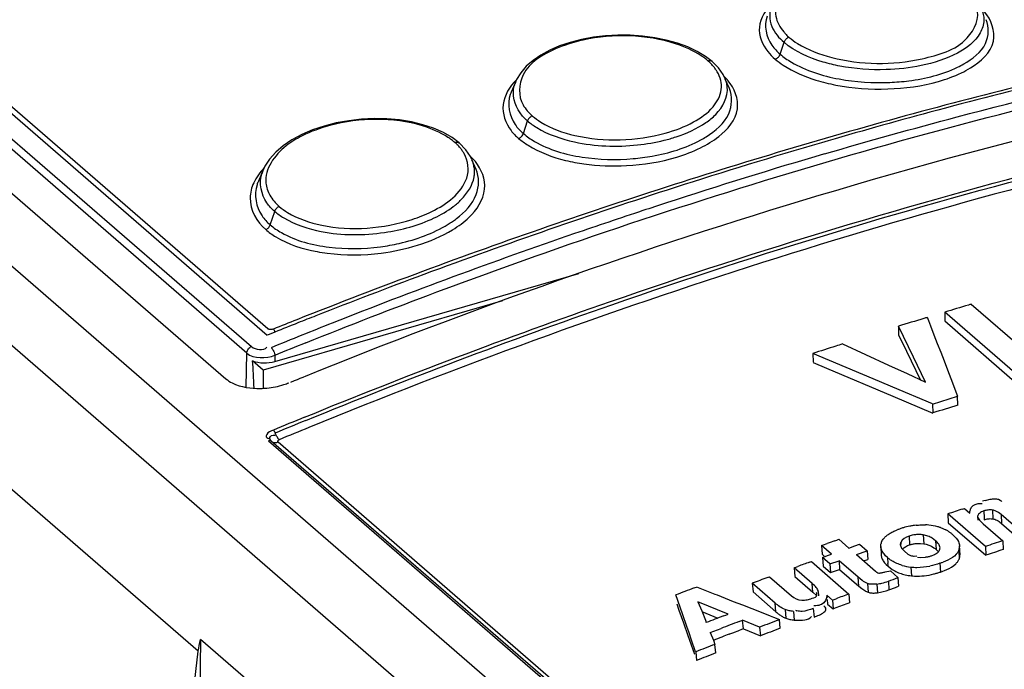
# Model space of a CAD drawing. Header units: inches. Extents: x 0 to 117, y 0 to 83.
# Tile 44 of 59: x 99.425 to 100.367, y 28.336 to 28.957. Entities that reach past the tile are written whole.
import ezdxf

# ---------------------------------------------------------------- set-up
doc = ezdxf.new("R2010")
doc.units = ezdxf.units.IN
doc.header["$LTSCALE"] = 6.431102
doc.header["$MEASUREMENT"] = 0
doc.layers.get('0').update_dxf_attribs({"linetype": 'CONTINUOUS'})

msp = doc.modelspace()

# ---------------------------------------------------------------- linework, layer by layer
at = {"color": 7, "linetype": 'CONTINUOUS'}
for p, q in [((104.20301, 24.57694), (97.73802, 30.17579)), ((97.67276, 30.15695), (104.13776, 24.5581)), ((98.39677, 29.75158), (99.66199, 28.65586)), ((98.37391, 29.74721), (99.64684, 28.64482)), ((99.6624, 28.66186), (98.40945, 29.74694)), ((99.64233, 28.63862), (98.3694, 29.74101)), ((98.35665, 29.71018), (99.6224, 28.61401)), ((100.0641, 28.93123), (100.05424, 28.93484)), ((100.15251, 28.92432), (100.15623, 28.93562)), ((100.07313, 28.92699), (100.0641, 28.93123)), ((100.09348, 28.91124), (100.0874, 28.91736)), ((100.0874, 28.91736), (100.08742, 28.91735)), ((100.0979, 28.90495), (100.09348, 28.91124)), ((100.09969, 28.90139), (100.0979, 28.90495)), ((99.89969, 28.89831), (99.89529, 28.88807)), ((100.10396, 28.89145), (100.09978, 28.90118)), ((99.82103, 28.85351), (99.81079, 28.85691)), ((99.90695, 28.84842), (99.91093, 28.8605)), ((99.8304, 28.84937), (99.82103, 28.85351)), ((99.8388, 28.84451), (99.8304, 28.84937)), ((99.84551, 28.83943), (99.8388, 28.84451)), ((99.8455, 28.83944), (99.84551, 28.83943)), ((99.85181, 28.83301), (99.8455, 28.83944)), ((99.85624, 28.82646), (99.85181, 28.83301)), ((99.85765, 28.82357), (99.85624, 28.82646)), ((99.86168, 28.8142), (99.85776, 28.82334)), ((99.65808, 28.81365), (99.65347, 28.80292)), ((99.66481, 28.76117), (99.66906, 28.77407)), ((99.66914, 28.63057), (99.96004, 28.71454)), ((99.88683, 28.6884), (99.65802, 28.62234)), ((100.31001, 28.67775), (100.31011, 28.66925)), ((100.38178, 28.61559), (100.31001, 28.67775)), ((100.33538, 28.6853), (100.39428, 28.63429)), ((100.29319, 28.67283), (100.29442, 28.66963)), ((100.29442, 28.66963), (100.29642, 28.66448)), ((100.31011, 28.66925), (100.38189, 28.6071)), ((100.28015, 28.63463), (100.26571, 28.66439)), ((100.26571, 28.66422), (100.26589, 28.65575)), ((100.29642, 28.66448), (100.29965, 28.65612)), ((99.66442, 28.65669), (99.66211, 28.65576)), ((99.66706, 28.65775), (99.66442, 28.65669)), ((99.66932, 28.65866), (99.66706, 28.65775)), ((100.2659, 28.65558), (100.26879, 28.64964)), ((100.26879, 28.64964), (100.28672, 28.61275)), ((100.29965, 28.65612), (100.30288, 28.64776)), ((100.2121, 28.64748), (100.25633, 28.62711)), ((100.30288, 28.64776), (100.30611, 28.63939)), ((99.64186, 28.60588), (99.64233, 28.63862)), ((99.65802, 28.62234), (99.64797, 28.63105)), ((99.66913, 28.63643), (99.66924, 28.6306)), ((100.24745, 28.6115), (100.18387, 28.63833)), ((100.18387, 28.63816), (100.1842, 28.62974)), ((100.29171, 28.61078), (100.28015, 28.63463)), ((100.30611, 28.63939), (100.30934, 28.63102)), ((100.30934, 28.63102), (100.31257, 28.62265)), ((99.65802, 28.62234), (99.65802, 28.60498)), ((100.18421, 28.62957), (100.19691, 28.62421)), ((100.19691, 28.62421), (100.26046, 28.59734)), ((100.25633, 28.62711), (100.27402, 28.61895)), ((100.31257, 28.62265), (100.3158, 28.61427)), ((99.68773, 28.61198), (99.68425, 28.61056)), ((100.27402, 28.61895), (100.29171, 28.61078)), ((100.3158, 28.61427), (100.32226, 28.5975)), ((100.26017, 28.60612), (100.24745, 28.6115)), ((100.29833, 28.58994), (100.26017, 28.60612)), ((100.26046, 28.59734), (100.29859, 28.58116)), ((100.29834, 28.58978), (100.32227, 28.5973)), ((100.32247, 28.58887), (100.32226, 28.59733)), ((99.596, 28.35361), (99.3273, 28.58632)), ((100.29834, 28.58978), (100.29859, 28.58133)), ((99.66308, 28.55467), (104.15166, 24.66744)), ((104.15438, 24.66719), (99.66579, 28.55442)), ((104.1609, 24.66614), (99.67232, 28.55337)), ((100.34858, 28.49781), (100.35357, 28.49894)), ((100.3613, 28.49881), (100.36292, 28.49812)), ((100.32706, 28.4895), (100.32882, 28.49008)), ((100.32882, 28.49009), (100.33396, 28.48563)), ((100.34184, 28.49466), (100.34382, 28.49486)), ((100.34382, 28.49486), (100.3457, 28.49489)), ((100.36292, 28.49812), (100.36397, 28.49735)), ((100.31299, 28.48482), (100.31338, 28.47642)), ((100.34891, 28.45372), (100.31299, 28.48482)), ((100.34137, 28.48233), (100.34151, 28.47901)), ((100.34137, 28.48233), (100.34186, 28.48078)), ((100.34734, 28.48769), (100.34762, 28.48114)), ((100.34762, 28.48114), (100.34769, 28.47927)), ((100.35571, 28.48856), (100.35604, 28.48014)), ((100.36387, 28.48425), (100.36152, 28.48607)), ((100.36387, 28.48425), (100.3642, 28.47583)), ((100.38525, 28.46573), (100.36387, 28.48425)), ((100.30598, 28.47175), (100.31105, 28.46955)), ((100.31338, 28.47642), (100.3493, 28.44532)), ((100.34507, 28.47698), (100.34678, 28.47544)), ((100.34678, 28.47544), (100.36549, 28.45924)), ((100.36265, 28.47708), (100.3642, 28.47583)), ((100.3642, 28.47583), (100.38558, 28.45731)), ((100.2789, 28.46449), (100.27593, 28.46369)), ((100.27593, 28.46369), (100.2764, 28.45531)), ((100.28939, 28.46478), (100.28984, 28.4564)), ((100.30119, 28.45925), (100.29781, 28.46169)), ((100.31751, 28.4651), (100.32086, 28.46173)), ((100.32086, 28.46173), (100.3221, 28.46004)), ((100.19203, 28.45467), (100.19387, 28.45533)), ((100.19203, 28.45467), (100.19262, 28.44634)), ((100.20169, 28.44631), (100.19203, 28.45467)), ((100.19387, 28.45533), (100.19756, 28.45664)), ((100.20493, 28.45926), (100.20677, 28.45991)), ((100.20677, 28.45991), (100.20861, 28.46056)), ((100.20861, 28.46057), (100.21827, 28.45221)), ((100.21827, 28.45221), (100.224, 28.45424)), ((100.224, 28.45424), (100.22859, 28.45586)), ((100.22859, 28.45586), (100.23574, 28.44966)), ((100.2487, 28.45372), (100.24921, 28.44537)), ((100.26788, 28.45768), (100.268, 28.45553)), ((100.28232, 28.45657), (100.28679, 28.45672)), ((100.28679, 28.45672), (100.28984, 28.4564)), ((100.30119, 28.45925), (100.30164, 28.45087)), ((100.3221, 28.46004), (100.32304, 28.45834)), ((100.32412, 28.45427), (100.32392, 28.45172)), ((100.32458, 28.44586), (100.32416, 28.45427)), ((100.34891, 28.45372), (100.3493, 28.44532)), ((100.36549, 28.45924), (100.36585, 28.45082)), ((100.19262, 28.44634), (100.19471, 28.44452)), ((100.19305, 28.44321), (100.19881, 28.44528)), ((100.19305, 28.44321), (100.19365, 28.43488)), ((100.2002, 28.43702), (100.19305, 28.44321)), ((100.19881, 28.44528), (100.20169, 28.44631)), ((100.22542, 28.44602), (100.23574, 28.44966)), ((100.22542, 28.44602), (100.24369, 28.43019)), ((100.23574, 28.44966), (100.23627, 28.44131)), ((100.24927, 28.44537), (100.24964, 28.44327)), ((100.25343, 28.44483), (100.25188, 28.44654)), ((100.25526, 28.44313), (100.25343, 28.44483)), ((100.25526, 28.44313), (100.25563, 28.43753)), ((100.27159, 28.44912), (100.27474, 28.4464)), ((100.28084, 28.44451), (100.28342, 28.44475)), ((100.28401, 28.4435), (100.28705, 28.4433)), ((100.28705, 28.4433), (100.29155, 28.44356)), ((100.29741, 28.44488), (100.30015, 28.44604)), ((100.30164, 28.45087), (100.30391, 28.44856)), ((100.32343, 28.45013), (100.32386, 28.44174)), ((100.16586, 28.43336), (100.16955, 28.4347)), ((100.16586, 28.43336), (100.16651, 28.42505)), ((100.18327, 28.41828), (100.16586, 28.43336)), ((100.1806, 28.43871), (100.18244, 28.43937)), ((100.18244, 28.43938), (100.21836, 28.40828)), ((100.19365, 28.43488), (100.2008, 28.42869)), ((100.2002, 28.43702), (100.20884, 28.44012)), ((100.2002, 28.43702), (100.2008, 28.42869)), ((100.20884, 28.44012), (100.20942, 28.43178)), ((100.22718, 28.42423), (100.20884, 28.44012)), ((100.23242, 28.43995), (100.23627, 28.44131)), ((100.25119, 28.43987), (100.25242, 28.43816)), ((100.25242, 28.43816), (100.25397, 28.43646)), ((100.25397, 28.43646), (100.25581, 28.43475)), ((100.25581, 28.43475), (100.25961, 28.43187)), ((100.27755, 28.43403), (100.27806, 28.42566)), ((100.30531, 28.43769), (100.30577, 28.42931)), ((100.1406, 28.42405), (100.14244, 28.42473)), ((100.14244, 28.42474), (100.16349, 28.40651)), ((100.16651, 28.42505), (100.18392, 28.40997)), ((100.2008, 28.42869), (100.20942, 28.43178)), ((100.20942, 28.43178), (100.22777, 28.4159)), ((100.22777, 28.4159), (100.22718, 28.42423)), ((100.23088, 28.42126), (100.22718, 28.42423)), ((100.25295, 28.42939), (100.25805, 28.43034)), ((100.25805, 28.43034), (100.26524, 28.42412)), ((100.26524, 28.42412), (100.26578, 28.41576)), ((100.30577, 28.42931), (100.31185, 28.43169)), ((100.07027, 28.41408), (100.07245, 28.41491)), ((100.07243, 28.41509), (100.09009, 28.40819)), ((100.12586, 28.41857), (100.12658, 28.41029)), ((100.14774, 28.39962), (100.12586, 28.41857)), ((100.18392, 28.40997), (100.18327, 28.41828)), ((100.22777, 28.4159), (100.23058, 28.41359)), ((100.23615, 28.41828), (100.23674, 28.40994)), ((100.24506, 28.41781), (100.24564, 28.40947)), ((100.25609, 28.42052), (100.25664, 28.41217)), ((100.25664, 28.41218), (100.26276, 28.41453)), ((100.0591, 28.38942), (100.05278, 28.40754)), ((100.09009, 28.40819), (100.09215, 28.40738)), ((100.09215, 28.40738), (100.10775, 28.40127)), ((100.12658, 28.41029), (100.14847, 28.39134)), ((100.18392, 28.40997), (100.18723, 28.40677)), ((100.18902, 28.41072), (100.18936, 28.4064)), ((100.19726, 28.40702), (100.19742, 28.40495)), ((100.20247, 28.40251), (100.19726, 28.40702)), ((100.21836, 28.40828), (100.21898, 28.39996)), ((100.23058, 28.41359), (100.23347, 28.41156)), ((100.05364, 28.39896), (100.05575, 28.39293)), ((100.07393, 28.40088), (100.07748, 28.39205)), ((100.10289, 28.38906), (100.07394, 28.40089)), ((100.10775, 28.40127), (100.11658, 28.39781)), ((100.11658, 28.39781), (100.12542, 28.39435)), ((100.14847, 28.39134), (100.14774, 28.39962)), ((100.17827, 28.40279), (100.18176, 28.40373)), ((100.18681, 28.39707), (100.18479, 28.397)), ((100.19757, 28.40303), (100.19791, 28.39871)), ((100.19791, 28.39871), (100.20312, 28.3942)), ((100.20247, 28.40251), (100.20424, 28.40315)), ((100.20247, 28.40251), (100.20312, 28.3942)), ((100.20424, 28.40315), (100.206, 28.4038)), ((100.05575, 28.39293), (100.05998, 28.38086)), ((100.06331, 28.37733), (100.0591, 28.38942)), ((100.07748, 28.39205), (100.08102, 28.38321)), ((100.07773, 28.39141), (100.09288, 28.38523)), ((100.09823, 28.38727), (100.10056, 28.38816)), ((100.10056, 28.38816), (100.10289, 28.38905)), ((100.12542, 28.39435), (100.13425, 28.39088)), ((100.13425, 28.39088), (100.14308, 28.38741)), ((100.14308, 28.38741), (100.14634, 28.38613)), ((100.14634, 28.38613), (100.15191, 28.38394)), ((100.15555, 28.38624), (100.15791, 28.38517)), ((100.15719, 28.39346), (100.15791, 28.38517)), ((100.16535, 28.3917), (100.16606, 28.38342)), ((100.18426, 28.39454), (100.18495, 28.38624)), ((100.20312, 28.3942), (100.20488, 28.39484)), ((100.05998, 28.38086), (100.0642, 28.36877)), ((100.06541, 28.37128), (100.06331, 28.37733)), ((100.08102, 28.38321), (100.08191, 28.381)), ((100.1132, 28.382), (100.11664, 28.38331)), ((100.11742, 28.37505), (100.11664, 28.38331)), ((100.13291, 28.37659), (100.11664, 28.38331)), ((100.13291, 28.37659), (100.13368, 28.36833)), ((100.15266, 28.3755), (100.15192, 28.38378)), ((100.0642, 28.36877), (100.07054, 28.35063)), ((100.06752, 28.36523), (100.06541, 28.37128)), ((100.08574, 28.37143), (100.09604, 28.37541)), ((100.08574, 28.37143), (100.08866, 28.36402)), ((100.10714, 28.3711), (100.11399, 28.37374)), ((100.11742, 28.37505), (100.13368, 28.36833)), ((99.59818, 28.36471), (99.59111, 27.92987)), ((99.67347, 28.29951), (99.59818, 28.36471)), ((100.07173, 28.35313), (100.06752, 28.36523)), ((100.08866, 28.36402), (100.09019, 28.36017)), ((100.09103, 28.35193), (100.09019, 28.36017)), ((99.32229, 26.10798), (99.596, 28.35361)), ((100.07175, 28.35296), (100.07263, 28.34474))]:
    msp.add_line(p, q, dxfattribs=at)
for points in [[(100.05424, 28.93484), (100.04366, 28.93779), (100.03252, 28.94004), (100.02098, 28.94159), (100.0092, 28.9424), (99.99732, 28.94248), (99.98549, 28.94183), (99.97387, 28.94046), (99.9626, 28.93838), (99.95181, 28.93561), (99.94164, 28.93218), (99.93222, 28.92814), (99.92369, 28.9235), (99.91616, 28.91834), (99.90973, 28.91269), (99.90445, 28.90657), (99.90047, 28.90002), (99.89977, 28.89851)], [(100.16108, 28.94038), (100.1604, 28.94015), (100.15972, 28.93982), (100.15906, 28.93941), (100.15844, 28.93892), (100.15787, 28.93836), (100.15735, 28.93774), (100.15689, 28.93706), (100.15651, 28.93634), (100.15623, 28.93562)], [(100.08742, 28.91735), (100.08122, 28.92211), (100.07313, 28.92699)], [(100.14767, 28.91956), (100.14835, 28.91979), (100.14903, 28.92013), (100.14969, 28.92054), (100.1503, 28.92103), (100.15086, 28.92157), (100.15138, 28.92218), (100.15184, 28.92286), (100.15222, 28.92358), (100.15251, 28.92432)], [(100.08351, 28.91799), (100.08418, 28.91815), (100.08486, 28.91821), (100.08552, 28.91818), (100.08614, 28.91805), (100.08671, 28.91782), (100.08724, 28.9175), (100.0874, 28.91736)], [(99.81079, 28.85691), (99.79984, 28.85954), (99.78835, 28.86139), (99.77644, 28.86245), (99.76428, 28.86269), (99.75204, 28.86211), (99.73985, 28.86074), (99.72786, 28.85856), (99.71627, 28.85558), (99.70526, 28.85186), (99.69494, 28.84743), (99.68553, 28.84234), (99.67721, 28.83667), (99.67009, 28.83054), (99.66424, 28.82399), (99.65974, 28.8171), (99.65804, 28.81356)], [(99.91552, 28.86519), (99.91487, 28.86493), (99.91423, 28.86459), (99.9136, 28.86417), (99.91302, 28.86369), (99.91248, 28.86314), (99.91199, 28.86254), (99.91156, 28.86188), (99.9112, 28.8612), (99.91093, 28.8605)], [(99.90238, 28.84374), (99.90303, 28.844), (99.90367, 28.84434), (99.90429, 28.84476), (99.90488, 28.84525), (99.90541, 28.84579), (99.9059, 28.84639), (99.90633, 28.84705), (99.90668, 28.84773), (99.90695, 28.84842)], [(99.84134, 28.83999), (99.84204, 28.84019), (99.84275, 28.84029), (99.84345, 28.84028), (99.84411, 28.84017), (99.84471, 28.83995), (99.84526, 28.83963), (99.8455, 28.83944)], [(99.67339, 28.77867), (99.67277, 28.77839), (99.67216, 28.77804), (99.67157, 28.77762), (99.67102, 28.77714), (99.67052, 28.77661), (99.67006, 28.77603), (99.66965, 28.7754), (99.66932, 28.77474), (99.66906, 28.77407)], [(99.6605, 28.75659), (99.66112, 28.75687), (99.66173, 28.75722), (99.66232, 28.75764), (99.66286, 28.75812), (99.66336, 28.75864), (99.66381, 28.75922), (99.66421, 28.75984), (99.66455, 28.7605), (99.66481, 28.76117)], [(99.66778, 28.66152), (99.66714, 28.66131), (99.66651, 28.66116), (99.66587, 28.66107), (99.66521, 28.66104), (99.66456, 28.66107), (99.66394, 28.66116), (99.66339, 28.66133), (99.66287, 28.66156), (99.6624, 28.66186)], [(99.64233, 28.63862), (99.64242, 28.63941), (99.64262, 28.64022), (99.64293, 28.64103), (99.64335, 28.64181), (99.64387, 28.64255), (99.64449, 28.64324), (99.6452, 28.64387), (99.64599, 28.6444), (99.64684, 28.64482)], [(99.66569, 28.64375), (99.66618, 28.64326), (99.66669, 28.64265), (99.66718, 28.64193), (99.66765, 28.64112), (99.66809, 28.64023)], [(99.66809, 28.64023), (99.66848, 28.6393), (99.66881, 28.63834), (99.66906, 28.63738), (99.66923, 28.63646)], [(99.66944, 28.56252), (99.66928, 28.5629), (99.66909, 28.56328), (99.6689, 28.56363), (99.66869, 28.56396), (99.66848, 28.56427), (99.66827, 28.56455), (99.66806, 28.56479), (99.66784, 28.56499)], [(99.67349, 28.55577), (99.67302, 28.55622), (99.67254, 28.55676), (99.67206, 28.55737), (99.6716, 28.55805), (99.67114, 28.55879), (99.67071, 28.55958), (99.6703, 28.56041), (99.66993, 28.56126), (99.66959, 28.56213)], [(99.67232, 28.55337), (99.6721, 28.55363), (99.67197, 28.5539), (99.67193, 28.55418), (99.67198, 28.55447), (99.67213, 28.55476), (99.67236, 28.55505), (99.67266, 28.5553), (99.67303, 28.55555), (99.67349, 28.55577)], [(99.6656, 28.55457), (99.66546, 28.55465), (99.66517, 28.55479), (99.66486, 28.55488), (99.66453, 28.55493), (99.66418, 28.55493), (99.66382, 28.55489), (99.66345, 28.5548), (99.66308, 28.55467)], [(99.66595, 28.55427), (99.66572, 28.55448), (99.6656, 28.55457)], [(99.67232, 28.55337), (99.6715, 28.55308), (99.67069, 28.55289), (99.6699, 28.55279), (99.66913, 28.5528), (99.6684, 28.5529), (99.66771, 28.5531), (99.66706, 28.5534), (99.66647, 28.55379), (99.6663, 28.55393)], [(100.353, 28.48873), (100.35207, 28.48868), (100.35111, 28.48857), (100.35016, 28.48842), (100.34922, 28.48822), (100.34828, 28.48798), (100.34734, 28.48769)], [(100.34769, 28.47927), (100.34864, 28.47957), (100.34959, 28.47981), (100.35053, 28.48001), (100.35146, 28.48016), (100.3524, 28.48026), (100.35332, 28.48031), (100.35423, 28.4803), (100.35514, 28.48025), (100.35603, 28.48013)], [(100.35571, 28.48856), (100.35482, 28.48867), (100.35392, 28.48873), (100.353, 28.48873)], [(100.24703, 28.42836), (100.24766, 28.42836), (100.24829, 28.42839), (100.24893, 28.42845), (100.24958, 28.42856), (100.25024, 28.4287)], [(100.25024, 28.4287), (100.25091, 28.42885), (100.25158, 28.42901), (100.25226, 28.42919), (100.25295, 28.42939)], [(100.24175, 28.41754), (100.2407, 28.41754), (100.23969, 28.41759), (100.23872, 28.41769), (100.23782, 28.41784), (100.23696, 28.41803), (100.23615, 28.41828)], [(100.24506, 28.41781), (100.24392, 28.41767), (100.24282, 28.41758), (100.24175, 28.41754)], [(100.23674, 28.40994), (100.23758, 28.40969), (100.23845, 28.4095), (100.23937, 28.40935), (100.24032, 28.40925), (100.24131, 28.4092), (100.24234, 28.4092), (100.2434, 28.40925), (100.2445, 28.40933), (100.24564, 28.40947)]]:
    msp.add_lwpolyline(points, dxfattribs=at)
for centre, radius, start, end in [((101.63358, 23.98641), 5.01507, 99.65816, 106.54637), ((101.64179, 23.86362), 5.18574, 102.31437, 105.05131), ((101.64797, 23.85654), 5.19143, 102.36506, 105.09731), ((100.04581, 28.87604), 0.0564, 44.76595, 48.05913), ((100.05074, 28.88089), 0.04949, 40.07743, 44.79371), ((100.28135, 28.99663), 0.09415, 295.80547, 299.79433), ((99.92877, 28.88573), 0.03169, 156.62289, 164.86537), ((100.05814, 28.86067), 0.05882, 44.14392, 45.87793), ((100.06121, 28.86362), 0.05455, 40.65868, 44.16537), ((99.92686, 28.87441), 0.0344, 156.59414, 160.51096), ((101.6983, 23.65355), 5.40328, 105.05152, 107.74909), ((101.68743, 23.70767), 5.34544, 105.09, 106.24451), ((99.80483, 28.7995), 0.05452, 44.43719, 47.96293), ((101.71815, 23.60269), 5.45482, 106.24579, 107.78484), ((100.02914, 28.92915), 0.09899, 298.69769, 302.14596), ((99.80933, 28.80388), 0.04824, 39.72127, 44.45872), ((101.6842, 23.75761), 5.28553, 106.36378, 108.08127), ((99.81862, 28.78542), 0.05576, 44.00336, 47.34215), ((99.82199, 28.78867), 0.05107, 40.15872, 44.00921), ((99.99411, 29.03502), 0.2175, 262.28837, 273.05715), ((99.69108, 28.79941), 0.03594, 156.8116, 162.93713), ((99.68892, 28.78757), 0.03863, 156.57759, 162.07717), ((101.75948, 23.54276), 5.47621, 106.48708, 111.98158), ((101.76519, 23.44447), 5.6228, 107.74885, 110.34255), ((101.77169, 23.43764), 5.62833, 107.79067, 110.3801), ((101.98142, 22.834), 6.25577, 108.043594, 108.260163), ((101.93197, 22.98143), 6.10027, 108.252944, 108.900506), ((99.78045, 28.84982), 0.10364, 301.7077, 304.43321), ((99.78624, 28.8414), 0.09342, 304.43024, 307.35195), ((101.66066, 23.77723), 5.2595, 108.9125, 111.60366), ((99.7408, 28.90286), 0.17018, 259.41474, 262.7781), ((101.81996, 23.29489), 5.7821, 110.336059, 111.613139), ((101.82446, 23.29356), 5.78177, 110.373097, 111.467381), ((103.04886, 19.53157), 9.54745, 106.52928, 106.670461), ((100.68062, 27.51699), 1.21825, 106.46261, 106.60086), ((101.84127, 23.24061), 5.8404, 111.611374, 111.848085), ((101.84267, 23.2469), 5.83186, 111.466053, 111.647168), ((103.10169, 19.47538), 9.61652, 106.99971, 107.15194), ((100.65042, 27.4989), 1.22692, 106.92781, 107.0769), ((102.03083, 22.84267), 6.2647, 111.604357, 112.181119), ((101.84851, 23.23218), 5.8477, 111.64719, 111.879622), ((101.81906, 23.36172), 5.69603, 111.85336, 112.17544), ((103.18674, 19.41396), 9.70067, 107.895878, 108.032246), ((100.89087, 26.5393), 2.21459, 107.84803, 108.01867), ((101.85628, 23.2879), 5.74878, 111.925461, 112.161594), ((99.65432, 28.68359), 0.0788, 270.89954, 275.31081), ((99.65473, 28.6793), 0.07449, 275.30157, 288.03449), ((99.65573, 28.67622), 0.07125, 288.01837, 292.16902), ((101.2853, 25.48411), 3.25059, 107.22948, 107.67077), ((101.93152, 23.11759), 5.89902, 112.251956, 112.565468), ((101.9326, 23.11636), 5.89725, 112.257309, 112.565465), ((101.93499, 23.11361), 5.89335, 112.269214, 112.565454), ((101.40104, 25.23291), 3.42911, 108.25182, 108.49951), ((100.36634, 28.43524), 0.06504, 105.84661, 108.15836), ((100.36017, 28.49322), 0.00561, 36.30778, 47.42717), ((100.29121, 28.40096), 0.07365, 108.9057, 111.40966), ((100.29202, 28.39892), 0.07585, 106.53903, 108.99122), ((100.28938, 28.40801), 0.06637, 101.11014, 106.58466), ((100.28899, 28.40955), 0.06479, 98.28371, 101.03082), ((100.28948, 28.4062), 0.06818, 95.71272, 98.29056), ((100.28968, 28.41464), 0.05973, 85.17797, 88.04391), ((100.29082, 28.42839), 0.04594, 74.254, 85.1451), ((100.29144, 28.43064), 0.04361, 70.52386, 74.23679), ((100.28513, 28.43424), 0.03088, 96.02118, 101.63397), ((100.29573, 28.44051), 0.03283, 57.56057, 62.19321), ((100.2954, 28.44002), 0.03342, 53.06384, 57.53871), ((100.29308, 28.43696), 0.03726, 49.04793, 53.038), ((101.28496, 25.40464), 3.23994, 109.47228, 109.61056), ((100.25832, 28.45431), 0.0096, 155.41768, 165.62921), ((100.28607, 28.43292), 0.02376, 49.05503, 55.73014), ((100.30037, 28.45225), 0.00509, 346.45521, 3.07369), ((100.31459, 28.45373), 0.00955, 337.81656, 347.82522), ((101.13627, 26.10793), 2.4744, 108.14983, 108.55433), ((100.28067, 28.4724), 0.03876, 229.03848, 231.47716), ((101.39499, 25.32073), 3.29492, 108.20047, 108.50369), ((101.28521, 25.37381), 3.25788, 109.81952, 110.0263), ((99.73891, 28.40345), 0.51784, 3.46586, 3.77363), ((100.27796, 28.46896), 0.03438, 231.44303, 237.24344), ((100.2821, 28.47969), 0.04589, 253.66843, 264.30957), ((100.28259, 28.48484), 0.05107, 264.33375, 267.55978), ((100.28287, 28.4913), 0.05753, 267.55159, 270.46648), ((100.28274, 28.49971), 0.06594, 270.51869, 281.32709), ((100.2782, 28.51685), 0.08367, 288.89947, 291.19399), ((101.36314, 25.11063), 3.53177, 110.25242, 110.50748), ((100.19079, 28.60002), 0.19101, 289.98913, 292.93808), ((100.27786, 28.45966), 0.03325, 236.70537, 241.75466), ((100.27918, 28.46216), 0.03608, 241.79334, 245.98432), ((100.28085, 28.46589), 0.04016, 245.97112, 249.80649), ((100.28187, 28.46867), 0.04313, 249.7979, 253.43145), ((100.28242, 28.47048), 0.04502, 253.42558, 256.9818), ((100.28264, 28.47141), 0.04597, 256.97745, 264.2656), ((100.28312, 28.47646), 0.05105, 264.30832, 267.6661), ((100.28151, 28.4985), 0.07331, 284.18424, 286.83113), ((100.27829, 28.50914), 0.08443, 286.833, 288.99896), ((101.33811, 25.08402), 3.56324, 110.84325, 111.14413), ((100.23802, 28.46947), 0.05214, 277.76631, 283.24184), ((100.23664, 28.47534), 0.05816, 283.23297, 289.52899), ((100.14621, 28.70195), 0.31016, 292.07293, 292.67488), ((100.91735, 26.45788), 2.07186, 109.71708, 110.08046), ((101.31975, 25.34023), 3.2517, 109.78673, 110.05089), ((101.41952, 24.92367), 3.70707, 110.88086, 111.15111), ((100.18951, 28.43867), 0.06265, 229.07341, 230.97534), ((100.17196, 28.40198), 0.01028, 243.14123, 249.70401), ((102.17908, 22.97209), 5.79094, 110.900286, 111.082211), ((101.04492, 25.98539), 2.55922, 110.42217, 110.87713), ((100.17109, 28.44513), 0.06192, 265.34453, 267.37455), ((100.88783, 26.31738), 2.19712, 111.10064, 111.32968), ((100.76341, 26.62915), 1.86147, 110.75636, 110.98221), ((99.46366, 30.05521), 1.80286, 290.7946, 290.91119), ((100.58009, 27.16191), 1.29837, 110.87569, 111.03766), ((101.34502, 25.18285), 3.40802, 110.47913, 110.82017), ((101.01953, 25.94956), 2.58353, 111.08304, 111.52189), ((101.33167, 25.14308), 3.44032, 111.13798, 111.46695)]:
    msp.add_arc(centre, radius, start, end, dxfattribs=at)
for centre, major_axis, ratio, start_param, end_param in [((99.65931, 28.6391), (0.01969, 0.00001), 0.500528, -2.1853, -1.048315), ((99.65277, 28.1834), (-0.01001, 0.49707), 0.019463, -0.558866, -0.450144)]:
    msp.add_ellipse(centre, major_axis=major_axis, ratio=ratio, start_param=start_param, end_param=end_param, dxfattribs=at)
for points, knots in [([(100.18317, 29.00083), (100.17047, 28.99587), (100.15133, 28.98545), (100.14657, 28.95977), (100.15239, 28.94987), (100.15598, 28.94561)], [0, 0, 0, 0, 0.560097, 0.771139, 1, 1, 1, 1]), ([(100.13999, 28.9606), (100.13669, 28.95183), (100.14021, 28.93618), (100.14958, 28.92687), (100.15251, 28.92432)], [0, 0, 0, 0, 0.706727, 1, 1, 1, 1]), ([(100.28823, 28.91996), (100.30372, 28.92344), (100.33045, 28.92989), (100.34399, 28.95929), (100.34056, 28.96877)], [0, 0, 0, 0, 0.611597, 1, 1, 1, 1]), ([(100.33461, 28.91114), (100.34416, 28.91703), (100.36309, 28.93337), (100.35449, 28.95736), (100.34811, 28.96476)], [0, 0, 0, 0, 0.534573, 1, 1, 1, 1]), ([(100.32814, 28.91492), (100.33643, 28.91968), (100.35154, 28.93061), (100.35264, 28.95033), (100.34965, 28.95725)], [0, 0, 0, 0, 0.559283, 1, 1, 1, 1]), ([(99.69881, 28.64843), (99.78203, 28.6818), (100.11122, 28.80489), (100.45249, 28.89628), (100.71, 28.94336)], [0, 0, 0, 0, 0.255121, 1, 1, 1, 1]), ([(100.05259, 28.93422), (100.02451, 28.94334), (99.98331, 28.94436), (99.94611, 28.93303), (99.93767, 28.92925)], [0, 0, 0, 0, 0.761482, 1, 1, 1, 1]), ([(100.1327, 28.95019), (100.13199, 28.94196), (100.13707, 28.92992), (100.14519, 28.92176), (100.14767, 28.91956)], [0, 0, 0, 0, 0.713164, 1, 1, 1, 1]), ([(100.15598, 28.94561), (100.15675, 28.9447), (100.15839, 28.9429), (100.16015, 28.94121), (100.16108, 28.94038)], [0, 0, 0, 0, 0.490207, 1, 1, 1, 1]), ([(100.19509, 28.82903), (100.23723, 28.84138), (100.40464, 28.88786), (100.57425, 28.92659), (100.70195, 28.94997)], [0, 0, 0, 0, 0.252759, 1, 1, 1, 1]), ([(100.2097, 28.91289), (100.20427, 28.91392), (100.18542, 28.91849), (100.1668, 28.92652), (100.15623, 28.93562)], [0, 0, 0, 0, 0.283751, 1, 1, 1, 1]), ([(100.16108, 28.94038), (100.16362, 28.93827), (100.17595, 28.92947), (100.19041, 28.92403), (100.20183, 28.9211)], [0, 0, 0, 0, 0.219369, 1, 1, 1, 1]), ([(99.93767, 28.92925), (99.92566, 28.92388), (99.90336, 28.9117), (99.90177, 28.88417), (99.9066, 28.87587)], [0, 0, 0, 0, 0.578176, 1, 1, 1, 1]), ([(100.08351, 28.91799), (100.08249, 28.91884), (100.08036, 28.9205), (100.07814, 28.92204), (100.07699, 28.9228)], [0, 0, 0, 0, 0.489882, 1, 1, 1, 1]), ([(100.15251, 28.92432), (100.15584, 28.92145), (100.17282, 28.90973), (100.19304, 28.90354), (100.2089, 28.90059)], [0, 0, 0, 0, 0.21407, 1, 1, 1, 1]), ([(100.14767, 28.91956), (100.15018, 28.91745), (100.16204, 28.90869), (100.17586, 28.90281), (100.18681, 28.89948)], [0, 0, 0, 0, 0.222283, 1, 1, 1, 1]), ([(99.69768, 28.57729), (99.79415, 28.61676), (100.17451, 28.76076), (100.57088, 28.86356), (100.86946, 28.91187)], [0, 0, 0, 0, 0.256278, 1, 1, 1, 1]), ([(99.69892, 28.57422), (99.79539, 28.6137), (100.17579, 28.75775), (100.5722, 28.86057), (100.87081, 28.90889)], [0, 0, 0, 0, 0.256281, 1, 1, 1, 1]), ([(100.04266, 28.8488), (100.05201, 28.85137), (100.0686, 28.85762), (100.08823, 28.87143), (100.09862, 28.88978), (100.09535, 28.90245), (100.09242, 28.9074)], [0, 0, 0, 0, 0.329082, 0.596112, 0.80451, 1, 1, 1, 1]), ([(100.09242, 28.9074), (100.09188, 28.90833), (100.09067, 28.91016), (100.08932, 28.9119), (100.0886, 28.91275)], [0, 0, 0, 0, 0.490644, 1, 1, 1, 1]), ([(100.25744, 28.89732), (100.26349, 28.89758), (100.28562, 28.89947), (100.30777, 28.9048), (100.32234, 28.91186)], [0, 0, 0, 0, 0.272182, 1, 1, 1, 1]), ([(100.87381, 28.90228), (100.77583, 28.88642), (100.37624, 28.8091), (99.98631, 28.68396), (99.70165, 28.56739)], [0, 0, 0, 0, 0.243973, 1, 1, 1, 1]), ([(100.09376, 28.84556), (100.10209, 28.85214), (100.11748, 28.86976), (100.10882, 28.89191), (100.1026, 28.89917)], [0, 0, 0, 0, 0.526343, 1, 1, 1, 1]), ([(100.10196, 28.893), (100.10181, 28.89439), (100.10128, 28.89718), (100.10033, 28.89986), (100.09976, 28.90118)], [0, 0, 0, 0, 0.492696, 1, 1, 1, 1]), ([(99.89443, 28.88588), (99.89119, 28.87671), (99.89442, 28.86068), (99.90401, 28.85099), (99.90695, 28.84842)], [0, 0, 0, 0, 0.713595, 1, 1, 1, 1]), ([(99.91093, 28.8605), (99.90827, 28.86281), (99.8996, 28.87151), (99.89589, 28.88551), (99.89818, 28.894)], [0, 0, 0, 0, 0.28592, 1, 1, 1, 1]), ([(100.08149, 28.85888), (100.08485, 28.86119), (100.09546, 28.86943), (100.10298, 28.88354), (100.10196, 28.893)], [0, 0, 0, 0, 0.300444, 1, 1, 1, 1]), ([(100.08181, 28.84534), (100.09048, 28.8508), (100.10596, 28.8631), (100.10716, 28.88405), (100.10396, 28.89145)], [0, 0, 0, 0, 0.559514, 1, 1, 1, 1]), ([(99.88753, 28.8761), (99.8865, 28.86747), (99.89123, 28.85453), (99.89978, 28.846), (99.90238, 28.84374)], [0, 0, 0, 0, 0.716424, 1, 1, 1, 1]), ([(99.81045, 28.85575), (99.78216, 28.86427), (99.74056, 28.8636), (99.70381, 28.85045), (99.69542, 28.84622)], [0, 0, 0, 0, 0.75874, 1, 1, 1, 1]), ([(99.91093, 28.8605), (99.91366, 28.85816), (99.92722, 28.8486), (99.94329, 28.84316), (99.95592, 28.84039)], [0, 0, 0, 0, 0.217491, 1, 1, 1, 1]), ([(99.91552, 28.86519), (99.91806, 28.86308), (99.93035, 28.85439), (99.94486, 28.84923), (99.95627, 28.84662)], [0, 0, 0, 0, 0.220134, 1, 1, 1, 1]), ([(100.04161, 28.842), (100.04545, 28.84295), (100.05935, 28.84694), (100.07282, 28.85291), (100.08149, 28.85888)], [0, 0, 0, 0, 0.273134, 1, 1, 1, 1]), ([(99.90695, 28.84842), (99.91026, 28.84558), (99.92714, 28.83405), (99.94736, 28.82836), (99.96312, 28.82591)], [0, 0, 0, 0, 0.214828, 1, 1, 1, 1]), ([(99.69542, 28.84622), (99.68999, 28.84348), (99.67353, 28.83387), (99.65917, 28.81451), (99.6606, 28.80114)], [0, 0, 0, 0, 0.311575, 1, 1, 1, 1]), ([(99.84134, 28.83999), (99.84032, 28.84083), (99.83819, 28.84249), (99.83597, 28.84402), (99.83482, 28.84476)], [0, 0, 0, 0, 0.490349, 1, 1, 1, 1]), ([(99.90238, 28.84374), (99.90526, 28.84143), (99.9188, 28.83178), (99.93472, 28.82575), (99.94728, 28.82276)], [0, 0, 0, 0, 0.222176, 1, 1, 1, 1]), ([(100.01197, 28.82446), (100.01801, 28.82499), (100.04025, 28.82789), (100.0623, 28.83444), (100.07667, 28.84232)], [0, 0, 0, 0, 0.269965, 1, 1, 1, 1]), ([(99.85025, 28.82927), (99.84971, 28.83021), (99.84851, 28.83208), (99.84716, 28.83384), (99.84644, 28.83471)], [0, 0, 0, 0, 0.491736, 1, 1, 1, 1]), ([(99.85487, 28.76831), (99.86227, 28.7754), (99.87491, 28.79344), (99.86702, 28.81449), (99.86103, 28.82161)], [0, 0, 0, 0, 0.524369, 1, 1, 1, 1]), ([(99.86003, 28.81482), (99.85987, 28.81626), (99.85931, 28.81917), (99.85832, 28.82196), (99.85773, 28.82333)], [0, 0, 0, 0, 0.494297, 1, 1, 1, 1]), ([(99.66906, 28.77407), (99.66629, 28.77647), (99.65711, 28.78581), (99.65397, 28.80096), (99.65672, 28.80995)], [0, 0, 0, 0, 0.28069, 1, 1, 1, 1]), ([(99.84291, 28.76714), (99.85079, 28.77316), (99.86445, 28.78663), (99.86487, 28.80682), (99.86168, 28.8142)], [0, 0, 0, 0, 0.552524, 1, 1, 1, 1]), ([(99.85978, 28.80693), (99.86, 28.80823), (99.86027, 28.81086), (99.86017, 28.81351), (99.86003, 28.81482)], [0, 0, 0, 0, 0.502118, 1, 1, 1, 1]), ([(99.80047, 28.76628), (99.8069, 28.76836), (99.82716, 28.77635), (99.84776, 28.79125), (99.85274, 28.80585)], [0, 0, 0, 0, 0.304702, 1, 1, 1, 1]), ([(99.83994, 28.77866), (99.84261, 28.78069), (99.85142, 28.78819), (99.85838, 28.79875), (99.85978, 28.80693)], [0, 0, 0, 0, 0.288012, 1, 1, 1, 1]), ([(99.65217, 28.79945), (99.6491, 28.78993), (99.65215, 28.77372), (99.66188, 28.76373), (99.66481, 28.76117)], [0, 0, 0, 0, 0.719902, 1, 1, 1, 1]), ([(99.66906, 28.77407), (99.67176, 28.77176), (99.68517, 28.76237), (99.70114, 28.75725), (99.71364, 28.75481)], [0, 0, 0, 0, 0.218376, 1, 1, 1, 1]), ([(99.67339, 28.77867), (99.67592, 28.77657), (99.68815, 28.76801), (99.70266, 28.76314), (99.71402, 28.76084)], [0, 0, 0, 0, 0.220892, 1, 1, 1, 1]), ([(99.6605, 28.75659), (99.66346, 28.75402), (99.67817, 28.74365), (99.69579, 28.73815), (99.70954, 28.73557)], [0, 0, 0, 0, 0.218824, 1, 1, 1, 1]), ([(99.66481, 28.76117), (99.66812, 28.75833), (99.68501, 28.74692), (99.70539, 28.74174), (99.72115, 28.7398)], [0, 0, 0, 0, 0.215473, 1, 1, 1, 1]), ([(99.77013, 28.74025), (99.7762, 28.74104), (99.79866, 28.74503), (99.82071, 28.75287), (99.83492, 28.76166)], [0, 0, 0, 0, 0.268124, 1, 1, 1, 1]), ([(99.66957, 28.65867), (99.66936, 28.65922), (99.66887, 28.66024), (99.66819, 28.66117), (99.66778, 28.66152)], [0, 0, 0, 0, 0.52331, 1, 1, 1, 1]), ([(99.6224, 28.61401), (99.62425, 28.61241), (99.63422, 28.60619), (99.64639, 28.60465), (99.65556, 28.6048)], [0, 0, 0, 0, 0.210572, 1, 1, 1, 1]), ([(99.66784, 28.56499), (99.66547, 28.56397), (99.66191, 28.56292), (99.6604, 28.55748), (99.66338, 28.5571), (99.66466, 28.55692)], [0, 0, 0, 0, 0.557058, 0.720859, 1, 1, 1, 1]), ([(99.66595, 28.55427), (99.66494, 28.55515), (99.66268, 28.5589), (99.66732, 28.56023), (99.66911, 28.56025)], [0, 0, 0, 0, 0.427305, 1, 1, 1, 1]), ([(100.35357, 28.49894), (100.35491, 28.49916), (100.3575, 28.49943), (100.36012, 28.49917), (100.3613, 28.49881)], [0, 0, 0, 0, 0.525361, 1, 1, 1, 1]), ([(100.33396, 28.48563), (100.33405, 28.48669), (100.3343, 28.48891), (100.3353, 28.491), (100.33606, 28.49187)], [0, 0, 0, 0, 0.479572, 1, 1, 1, 1]), ([(100.33606, 28.49187), (100.33668, 28.49258), (100.33848, 28.4939), (100.34063, 28.49447), (100.34184, 28.49466)], [0, 0, 0, 0, 0.433798, 1, 1, 1, 1]), ([(100.34734, 28.48769), (100.3458, 28.48718), (100.34332, 28.486), (100.34134, 28.48348), (100.34137, 28.48233)], [0, 0, 0, 0, 0.583979, 1, 1, 1, 1]), ([(100.34186, 28.48078), (100.34223, 28.4801), (100.34326, 28.47878), (100.34443, 28.47759), (100.34507, 28.47698)], [0, 0, 0, 0, 0.463068, 1, 1, 1, 1]), ([(100.36152, 28.48607), (100.36067, 28.48664), (100.35884, 28.48771), (100.35679, 28.48839), (100.35571, 28.48856)], [0, 0, 0, 0, 0.481984, 1, 1, 1, 1]), ([(100.35603, 28.48013), (100.35729, 28.47993), (100.35964, 28.4791), (100.3617, 28.47778), (100.36265, 28.47708)], [0, 0, 0, 0, 0.519094, 1, 1, 1, 1]), ([(100.2827, 28.47404), (100.2842, 28.47419), (100.28721, 28.47439), (100.29022, 28.4744), (100.29172, 28.47434)], [0, 0, 0, 0, 0.501935, 1, 1, 1, 1]), ([(100.24959, 28.45831), (100.24984, 28.45886), (100.25048, 28.45997), (100.25126, 28.46098), (100.25169, 28.46148)], [0, 0, 0, 0, 0.481496, 1, 1, 1, 1]), ([(100.25169, 28.46148), (100.25239, 28.46228), (100.25402, 28.46384), (100.25584, 28.46516), (100.25682, 28.46579)], [0, 0, 0, 0, 0.477376, 1, 1, 1, 1]), ([(100.25682, 28.46579), (100.25796, 28.46653), (100.26041, 28.46789), (100.26298, 28.469), (100.26432, 28.46953)], [0, 0, 0, 0, 0.485447, 1, 1, 1, 1]), ([(100.28939, 28.46478), (100.28819, 28.465), (100.28568, 28.46521), (100.28317, 28.46509), (100.28189, 28.46495)], [0, 0, 0, 0, 0.48584, 1, 1, 1, 1]), ([(100.29781, 28.46169), (100.29659, 28.46242), (100.29386, 28.46372), (100.29094, 28.46451), (100.28939, 28.46479)], [0, 0, 0, 0, 0.47528, 1, 1, 1, 1]), ([(100.24875, 28.45372), (100.24872, 28.45422), (100.24873, 28.45522), (100.2489, 28.45621), (100.24902, 28.4567)], [0, 0, 0, 0, 0.497049, 1, 1, 1, 1]), ([(100.25188, 28.44654), (100.25102, 28.4476), (100.24955, 28.44983), (100.24884, 28.45245), (100.24875, 28.45372)], [0, 0, 0, 0, 0.51743, 1, 1, 1, 1]), ([(100.26788, 28.45768), (100.26772, 28.45733), (100.2675, 28.45661), (100.26745, 28.45586), (100.26747, 28.4555)], [0, 0, 0, 0, 0.514544, 1, 1, 1, 1]), ([(100.26747, 28.4555), (100.26754, 28.45432), (100.2687, 28.45185), (100.27054, 28.45004), (100.2716, 28.44912)], [0, 0, 0, 0, 0.457147, 1, 1, 1, 1]), ([(100.2696, 28.45113), (100.27043, 28.45206), (100.27259, 28.45372), (100.27504, 28.45484), (100.2764, 28.45531)], [0, 0, 0, 0, 0.462918, 1, 1, 1, 1]), ([(100.2764, 28.45531), (100.27732, 28.45563), (100.27928, 28.45615), (100.28128, 28.45646), (100.28232, 28.45657)], [0, 0, 0, 0, 0.483066, 1, 1, 1, 1]), ([(100.30546, 28.45253), (100.30539, 28.45376), (100.30423, 28.45638), (100.3023, 28.45829), (100.30119, 28.45925)], [0, 0, 0, 0, 0.457365, 1, 1, 1, 1]), ([(100.32304, 28.45834), (100.32335, 28.45769), (100.32384, 28.45636), (100.32407, 28.45496), (100.32412, 28.45427)], [0, 0, 0, 0, 0.50748, 1, 1, 1, 1]), ([(100.24964, 28.44327), (100.24981, 28.44268), (100.25024, 28.4415), (100.25085, 28.4404), (100.25119, 28.43987)], [0, 0, 0, 0, 0.49153, 1, 1, 1, 1]), ([(100.27474, 28.4464), (100.27553, 28.44583), (100.27746, 28.44478), (100.27966, 28.4445), (100.28084, 28.44451)], [0, 0, 0, 0, 0.450996, 1, 1, 1, 1]), ([(100.29155, 28.44356), (100.29257, 28.44369), (100.29455, 28.44403), (100.29649, 28.44456), (100.29741, 28.44488)], [0, 0, 0, 0, 0.51554, 1, 1, 1, 1]), ([(100.30015, 28.44604), (100.30138, 28.44667), (100.30345, 28.44797), (100.30507, 28.45003), (100.30532, 28.45106)], [0, 0, 0, 0, 0.565499, 1, 1, 1, 1]), ([(100.32386, 28.44174), (100.32412, 28.4424), (100.32451, 28.44376), (100.32458, 28.44517), (100.32454, 28.44586)], [0, 0, 0, 0, 0.507031, 1, 1, 1, 1]), ([(100.32051, 28.43719), (100.32124, 28.43787), (100.32254, 28.43927), (100.32352, 28.44091), (100.32386, 28.44174)], [0, 0, 0, 0, 0.529547, 1, 1, 1, 1]), ([(100.24369, 28.43019), (100.24416, 28.42979), (100.24517, 28.429), (100.24638, 28.42845), (100.24703, 28.42836)], [0, 0, 0, 0, 0.482468, 1, 1, 1, 1]), ([(100.18902, 28.41072), (100.18892, 28.41211), (100.18691, 28.41495), (100.18464, 28.4171), (100.18327, 28.41828)], [0, 0, 0, 0, 0.435273, 1, 1, 1, 1]), ([(100.23615, 28.41828), (100.23519, 28.4186), (100.23337, 28.41952), (100.2317, 28.42066), (100.23088, 28.42126)], [0, 0, 0, 0, 0.498841, 1, 1, 1, 1]), ([(100.18176, 28.40373), (100.18367, 28.40443), (100.18763, 28.40439), (100.18801, 28.40917), (100.18704, 28.40978)], [0, 0, 0, 0, 0.640164, 1, 1, 1, 1]), ([(100.19726, 28.40702), (100.19711, 28.40369), (100.19407, 28.39794), (100.18866, 28.39721), (100.18681, 28.39707)], [0, 0, 0, 0, 0.642496, 1, 1, 1, 1]), ([(100.23347, 28.41156), (100.23398, 28.41124), (100.23504, 28.41063), (100.23616, 28.41014), (100.23674, 28.40994)], [0, 0, 0, 0, 0.497689, 1, 1, 1, 1]), ([(100.17315, 28.40239), (100.174, 28.40236), (100.17572, 28.4024), (100.17742, 28.40263), (100.17827, 28.40279)], [0, 0, 0, 0, 0.495513, 1, 1, 1, 1]), ([(100.18495, 28.38624), (100.18827, 28.38747), (100.19261, 28.38875), (100.1974, 28.39394), (100.19532, 28.3964), (100.19427, 28.39713)], [0, 0, 0, 0, 0.590246, 0.786536, 1, 1, 1, 1]), ([(100.15006, 28.39), (100.15093, 28.3893), (100.1527, 28.38795), (100.15458, 28.38676), (100.15555, 28.38624)], [0, 0, 0, 0, 0.504781, 1, 1, 1, 1]), ([(100.16535, 28.3917), (100.16393, 28.39182), (100.16116, 28.39222), (100.15847, 28.393), (100.15719, 28.39346)], [0, 0, 0, 0, 0.512498, 1, 1, 1, 1]), ([(100.17355, 28.39167), (100.17267, 28.39162), (100.17092, 28.39164), (100.16921, 28.39204), (100.16839, 28.39234)], [0, 0, 0, 0, 0.501583, 1, 1, 1, 1]), ([(100.1579, 28.38517), (100.15918, 28.38471), (100.16187, 28.38393), (100.16464, 28.38353), (100.16606, 28.38342)], [0, 0, 0, 0, 0.48751, 1, 1, 1, 1])]:
    msp.add_open_spline(points, degree=3, knots=knots, dxfattribs=at)
for points in [[(100.14537, 28.97321), (100.13895, 28.96725), (100.13345, 28.95892), (100.1327, 28.95019)], [(100.14472, 28.97169), (100.14196, 28.96529), (100.14196, 28.95721), (100.14466, 28.95079)], [(100.34519, 28.96763), (100.34665, 28.96425), (100.34748, 28.96049), (100.34739, 28.9568)], [(100.14466, 28.95079), (100.14712, 28.94492), (100.15142, 28.93978), (100.15623, 28.93562)], [(100.34739, 28.9568), (100.34729, 28.95256), (100.34597, 28.94827), (100.34388, 28.94458)], [(100.34388, 28.94458), (100.33916, 28.9362), (100.33077, 28.92999), (100.32231, 28.92542)], [(100.07699, 28.9228), (100.06949, 28.92773), (100.06113, 28.93144), (100.05259, 28.93422)], [(100.32231, 28.92542), (100.31147, 28.91958), (100.29947, 28.91584), (100.28741, 28.91336)], [(100.20183, 28.9211), (100.22973, 28.91396), (100.26013, 28.91364), (100.28823, 28.91996)], [(100.28741, 28.91336), (100.27638, 28.91109), (100.2651, 28.90989), (100.25384, 28.90955)], [(100.25384, 28.90955), (100.23909, 28.9091), (100.22419, 28.91012), (100.2097, 28.91289)], [(100.304, 28.89826), (100.31149, 28.90037), (100.31888, 28.90302), (100.32589, 28.9064)], [(100.32589, 28.9064), (100.32887, 28.90783), (100.33179, 28.90941), (100.33461, 28.91114)], [(99.90021, 28.89986), (99.89389, 28.89348), (99.8886, 28.88501), (99.88753, 28.8761)], [(100.18681, 28.89948), (100.19305, 28.89758), (100.19941, 28.89605), (100.20581, 28.89483)], [(100.20581, 28.89483), (100.22211, 28.89172), (100.23885, 28.8905), (100.25543, 28.89105)], [(100.2089, 28.90059), (100.22484, 28.89762), (100.24124, 28.89662), (100.25744, 28.89732)], [(100.25543, 28.89105), (100.27179, 28.8916), (100.28825, 28.89381), (100.304, 28.89826)], [(99.9066, 28.87587), (99.90893, 28.87186), (99.91207, 28.86829), (99.91552, 28.86519)], [(99.83482, 28.84476), (99.82734, 28.84961), (99.81898, 28.85318), (99.81045, 28.85575)], [(99.95627, 28.84662), (99.98435, 28.8402), (100.01488, 28.84118), (100.04266, 28.8488)], [(99.95592, 28.84039), (99.97555, 28.83609), (99.99616, 28.83545), (100.01615, 28.83757)], [(100.01615, 28.83757), (100.02471, 28.83848), (100.03325, 28.83992), (100.04161, 28.842)], [(100.07641, 28.83478), (100.08251, 28.8378), (100.08841, 28.84134), (100.09376, 28.84556)], [(99.85274, 28.80585), (99.85528, 28.81328), (99.85419, 28.82248), (99.85025, 28.82927)], [(100.05357, 28.82591), (100.06139, 28.82826), (100.06909, 28.83117), (100.07641, 28.83478)], [(99.94728, 28.82276), (99.9531, 28.82137), (99.959, 28.8203), (99.96492, 28.81949)], [(99.96312, 28.82591), (99.97922, 28.82341), (99.99574, 28.82304), (100.01197, 28.82446)], [(100.00571, 28.81783), (100.02186, 28.81867), (100.03807, 28.82126), (100.05357, 28.82591)], [(99.65909, 28.81585), (99.65503, 28.81156), (99.65144, 28.80667), (99.64897, 28.8013)], [(99.64897, 28.8013), (99.64692, 28.79683), (99.64565, 28.79186), (99.64556, 28.78695)], [(99.6606, 28.80114), (99.66103, 28.79706), (99.66244, 28.79303), (99.66448, 28.78947)], [(99.64556, 28.78695), (99.64535, 28.77567), (99.65173, 28.76368), (99.6605, 28.75659)], [(99.66448, 28.78947), (99.66679, 28.78541), (99.66992, 28.78179), (99.67339, 28.77867)], [(99.82165, 28.76771), (99.82807, 28.77076), (99.83428, 28.77436), (99.83994, 28.77866)], [(99.71402, 28.76084), (99.74232, 28.75511), (99.773, 28.7574), (99.80047, 28.76628)], [(99.77413, 28.75389), (99.79045, 28.75626), (99.80675, 28.76062), (99.82165, 28.76771)], [(99.83925, 28.75645), (99.84482, 28.75987), (99.85015, 28.76378), (99.85487, 28.76831)], [(99.71364, 28.75481), (99.73343, 28.75094), (99.75417, 28.751), (99.77413, 28.75389)], [(99.80555, 28.74161), (99.81727, 28.74524), (99.82878, 28.75004), (99.83925, 28.75645)], [(99.71941, 28.73403), (99.73644, 28.73186), (99.75388, 28.73206), (99.77091, 28.73421)], [(99.72115, 28.7398), (99.73736, 28.73781), (99.75395, 28.73812), (99.77013, 28.74025)], [(99.77091, 28.73421), (99.78262, 28.73569), (99.79427, 28.73812), (99.80555, 28.74161)], [(99.64684, 28.64482), (99.65053, 28.64164), (99.65872, 28.64028), (99.66145, 28.64431)], [(99.64233, 28.63862), (99.64919, 28.63281), (99.66077, 28.63341), (99.66923, 28.63646)], [(100.27593, 28.46369), (100.27277, 28.4626), (100.26924, 28.46074), (100.26788, 28.45768)], [(100.28984, 28.4564), (100.29323, 28.45579), (100.29659, 28.4545), (100.29945, 28.45256)], [(100.32343, 28.45013), (100.32108, 28.44434), (100.31428, 28.44111), (100.30845, 28.43884)], [(100.26919, 28.43565), (100.26575, 28.43666), (100.26238, 28.4381), (100.25936, 28.44004)], [(100.30531, 28.43769), (100.30216, 28.43661), (100.29895, 28.4357), (100.2957, 28.43505)], [(100.31185, 28.43169), (100.31496, 28.4331), (100.31801, 28.43485), (100.32051, 28.43719)], [(100.28104, 28.42545), (100.28721, 28.4252), (100.29348, 28.42592), (100.29947, 28.42743)], [(100.16349, 28.40651), (100.16614, 28.40422), (100.16965, 28.40254), (100.17315, 28.40239)], [(100.24564, 28.40947), (100.24938, 28.40998), (100.25308, 28.41091), (100.25664, 28.41217)], [(100.15719, 28.39346), (100.15365, 28.39474), (100.15059, 28.39716), (100.14775, 28.39962)], [(100.16825, 28.38328), (100.17314, 28.38305), (100.17926, 28.3831), (100.18252, 28.38675)], [(100.18426, 28.39454), (100.18079, 28.39326), (100.17724, 28.3919), (100.17355, 28.39167)], [(99.596, 28.35361), (99.59646, 28.35736), (99.5972, 28.36107), (99.59818, 28.36471)]]:
    msp.add_open_spline(points, degree=3, dxfattribs=at)

doc.saveas('drawing.dxf')
